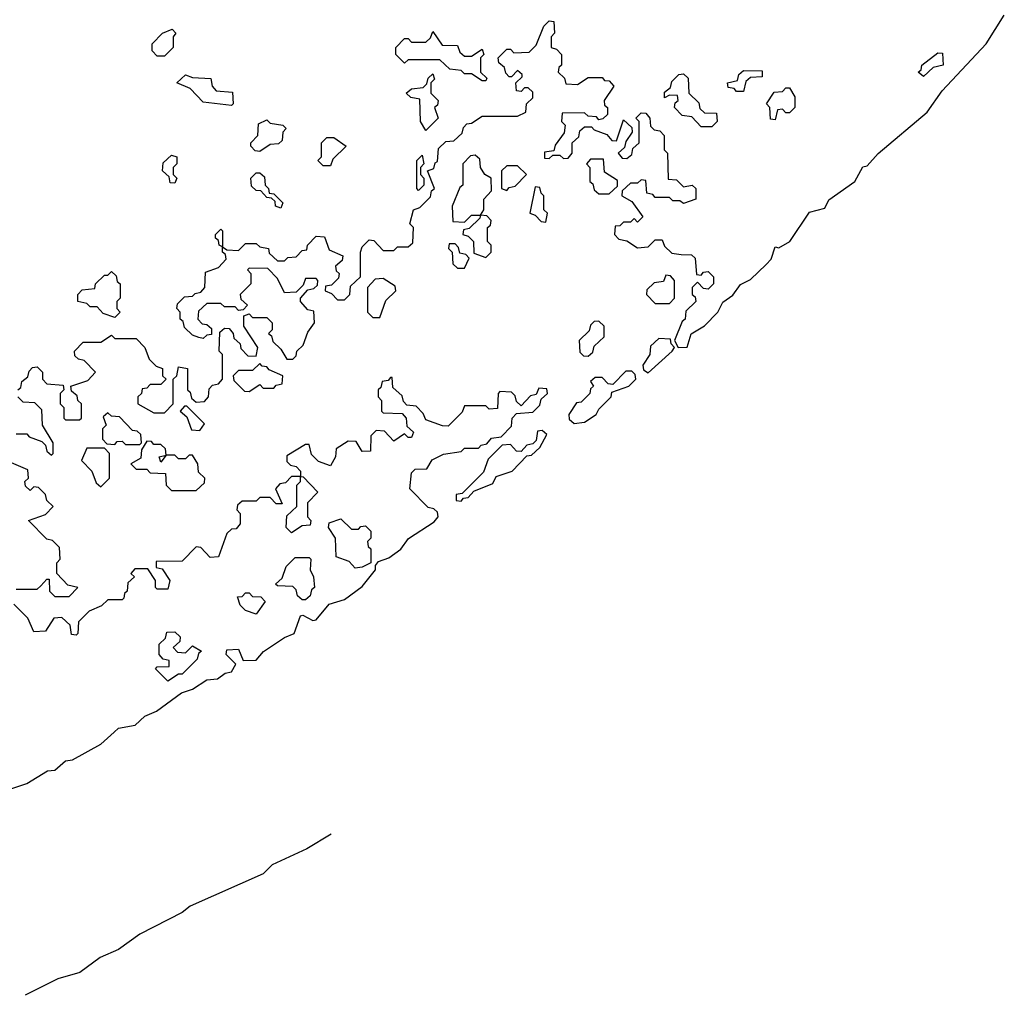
# Model space of a CAD drawing. Extents: x 2494118 to 2687960, y 757339 to 915227.
# Tile 183 of 256: x 2665465 to 2668254, y 777870 to 780634. Entities that reach past the tile are written whole.
import ezdxf

# ---------------------------------------------------------------- set-up
doc = ezdxf.new("R2010")
doc.units = 0

msp = doc.modelspace()

# ---------------------------------------------------------------- linework, layer by layer
at = {"layer": '0CON20XD'}
for points in [[(2665460, 779585), (2665468.3, 779591.7), (2665471.7, 779608.3), (2665488.3, 779621.7), (2665491.7, 779638.3), (2665501.7, 779648.3), (2665515, 779650), (2665530, 779635), (2665530, 779615), (2665541.7, 779601.7), (2665588.3, 779598.3), (2665590, 779585), (2665580, 779575), (2665580, 779545), (2665590, 779535), (2665590, 779505), (2665595, 779500), (2665635, 779500), (2665640, 779505), (2665640, 779545), (2665630, 779555), (2665628.3, 779568.3), (2665611.7, 779581.7), (2665610, 779595), (2665658.3, 779611.7), (2665680, 779635), (2665648.3, 779668.3), (2665631.7, 779671.7), (2665621.7, 779681.7), (2665620, 779695), (2665645, 779720), (2665695, 779720), (2665725, 779740), (2665735, 779730), (2665795, 779730), (2665820, 779705), (2665831.7, 779671.7), (2665851.7, 779651.7), (2665870, 779645), (2665870, 779625), (2665880, 779615), (2665865, 779600), (2665835, 779600), (2665825, 779590), (2665811.7, 779588.3), (2665810, 779575), (2665800, 779565), (2665800, 779545), (2665845, 779520), (2665875, 779520), (2665900, 779545), (2665900, 779615), (2665910, 779625), (2665915, 779650), (2665940, 779645), (2665940, 779585), (2665948.3, 779578.3), (2665951.7, 779561.7), (2665965, 779550), (2665988.3, 779551.7), (2666000, 779565), (2666001.7, 779588.3), (2666011.7, 779598.3), (2666028.3, 779601.7), (2666040, 779615), (2666040, 779685), (2666030, 779695), (2666031.7, 779748.3), (2666045, 779760), (2666058.3, 779758.3), (2666070, 779745), (2666071.7, 779731.7), (2666090, 779715), (2666091.7, 779701.7), (2666111.7, 779681.7), (2666135, 779680), (2666140, 779705), (2666100, 779765), (2666100, 779795), (2666115, 779800), (2666125, 779790), (2666165, 779790), (2666170, 779785), (2666180, 779775), (2666180, 779755), (2666170, 779745), (2666178.3, 779738.3), (2666181.7, 779721.7), (2666205, 779700), (2666221.7, 779671.7), (2666238.3, 779671.7), (2666248.3, 779681.7), (2666250, 779695), (2666268.3, 779711.7), (2666281.7, 779748.3), (2666300, 779775), (2666298.3, 779808.3), (2666281.7, 779811.7), (2666260, 779835), (2666260, 779845), (2666281.7, 779868.3), (2666298.3, 779871.7), (2666308.3, 779881.7), (2666310, 779895), (2666305, 779900), (2666275, 779900), (2666268.3, 779881.7), (2666248.3, 779861.7), (2666215, 779860), (2666195, 779900), (2666168.3, 779928.3), (2666115, 779930), (2666110, 779925), (2666120, 779915), (2666120, 779885), (2666090, 779855), (2666091.7, 779841.7), (2666110, 779825), (2666098.3, 779811.7), (2666085, 779810), (2666075, 779820), (2666045, 779820), (2666035, 779830), (2665995, 779830), (2665971.7, 779808.3), (2665970, 779785), (2665981.7, 779771.7), (2665995, 779770), (2666008.3, 779758.3), (2666008.3, 779741.7), (2665995, 779740), (2665985, 779730), (2665973, 779733), (2665955, 779740), (2665931.7, 779761.7), (2665928.3, 779778.3), (2665920, 779785), (2665920, 779805), (2665910, 779815), (2665911.7, 779828.3), (2665931.7, 779848.3), (2665955, 779850), (2665961.7, 779858.3), (2665978.3, 779861.7), (2665990, 779875), (2665991.7, 779918.3), (2666028.3, 779931.7), (2666050, 779955), (2666048.3, 779968.3), (2666040, 779975), (2666040, 779990), (2666030, 779995), (2666028.3, 780008.3), (2666020, 780015), (2666020, 780025), (2666035, 780040), (2666040, 780035), (2666040, 779990), (2666051.7, 779981.7), (2666085, 779980), (2666105, 780000), (2666135, 780000), (2666145, 779990), (2666170, 779985), (2666171.7, 779971.7), (2666195, 779950), (2666215, 779950), (2666225, 779960), (2666248.3, 779961.7), (2666265, 779980), (2666278.3, 779981.7), (2666280, 779995), (2666305, 780020), (2666328.3, 780018.3), (2666341.7, 779981.7), (2666380, 779965), (2666378.3, 779951.7), (2666360, 779935), (2666361.7, 779921.7), (2666370, 779915), (2666368.3, 779901.7), (2666348.3, 779881.7), (2666331.7, 779878.3), (2666330, 779865), (2666348.3, 779858.3), (2666365, 779840), (2666385, 779840), (2666400, 779855), (2666401.7, 779878.3), (2666430, 779905), (2666430, 779975), (2666435, 779990), (2666455, 780010), (2666468.3, 780008.3), (2666495, 779980), (2666525, 779980), (2666535, 779990), (2666565, 779990), (2666578.3, 780001.7), (2666580, 780045), (2666570, 780055), (2666580, 780095), (2666598.3, 780101.7), (2666628.3, 780131.7), (2666631.7, 780148.3), (2666640, 780155), (2666620, 780205), (2666638.3, 780211.7), (2666641.7, 780228.3), (2666648.3, 780231.7), (2666651.7, 780268.3), (2666671.7, 780288.3), (2666695, 780290), (2666718.3, 780311.7), (2666721.7, 780328.3), (2666731.7, 780338.3), (2666745, 780340), (2666775, 780360), (2666875, 780360), (2666898.3, 780371.7), (2666900, 780395), (2666918.3, 780411.7), (2666918.3, 780428.3), (2666905, 780440), (2666895, 780440), (2666885, 780430), (2666871.7, 780431.7), (2666870, 780455), (2666888.3, 780471.7), (2666888.3, 780478.3), (2666875, 780490), (2666858.3, 780471.7), (2666851.7, 780471.7), (2666841.7, 780481.7), (2666838.3, 780498.3), (2666821.7, 780511.7), (2666820, 780525), (2666845, 780550), (2666855, 780550), (2666865, 780540), (2666908.3, 780541.7), (2666928.3, 780561.7), (2666950, 780615), (2666965, 780630), (2666978.3, 780628.3), (2666980, 780595), (2666970, 780585), (2666970, 780555), (2666985, 780550), (2667000, 780535), (2667000, 780505), (2666991.7, 780498.3), (2666990, 780485), (2667008.3, 780468.3), (2667011.7, 780451.7), (2667045, 780450), (2667075, 780470), (2667115, 780470), (2667121.7, 780461.7), (2667135, 780460), (2667147.5, 780445), (2667120, 780405), (2667121.7, 780391.7), (2667130, 780385), (2667130, 780365), (2667117, 780353), (2667105, 780350), (2667098.3, 780358.3), (2667075, 780360), (2667065, 780370), (2667001.7, 780368.3), (2667000, 780345), (2667010, 780335), (2667007, 780313), (2666981.7, 780278.3), (2666978.3, 780261.7), (2666951.7, 780258.3), (2666951.7, 780241.7), (2666965, 780240), (2666975, 780250), (2666995, 780250), (2667005, 780240), (2667018.3, 780241.7), (2667030, 780255), (2667030, 780285), (2667048.3, 780301.7), (2667051.7, 780318.3), (2667065, 780330), (2667085, 780330), (2667091.7, 780321.7), (2667128.3, 780308.3), (2667141.7, 780291.7), (2667155, 780290), (2667175, 780350), (2667198.3, 780328.3), (2667200, 780315), (2667181.7, 780288.3), (2667178.3, 780271.7), (2667160, 780255), (2667171.7, 780241.7), (2667185, 780240), (2667198.3, 780251.7), (2667201.7, 780268.3), (2667220, 780285), (2667220, 780345), (2667210, 780355), (2667225, 780370), (2667238.3, 780368.3), (2667250, 780355), (2667251.7, 780331.7), (2667261.7, 780321.7), (2667278.3, 780318.3), (2667290, 780305), (2667290, 780265), (2667300, 780255), (2667301.7, 780181.7), (2667325, 780180), (2667345, 780160), (2667370, 780165), (2667380, 780155), (2667380, 780125), (2667345, 780112.5), (2667335, 780120), (2667315, 780120), (2667305, 780130), (2667265, 780130), (2667258.3, 780138.3), (2667241.7, 780141.7), (2667238.3, 780178.3), (2667225, 780180), (2667215, 780170), (2667195, 780170), (2667171.7, 780148.3), (2667170, 780135), (2667198.3, 780118.3), (2667230, 780075), (2667215, 780060), (2667205, 780070), (2667195, 780060), (2667175, 780060), (2667165, 780050), (2667151.7, 780048.3), (2667150, 780025), (2667161.7, 780011.7), (2667185, 780007.5), (2667215, 779987.5), (2667245, 779990), (2667265, 780010), (2667285, 780010), (2667291.7, 779991.7), (2667311.7, 779971.7), (2667338.3, 779968.3), (2667367.5, 779967.5), (2667378.3, 779958.3), (2667381.7, 779911.7), (2667395, 779910), (2667401.7, 779918.3), (2667415, 779920), (2667430, 779905), (2667430, 779885), (2667415, 779870), (2667401.7, 779871.7), (2667385, 779890), (2667370, 779875), (2667370, 779855), (2667378.3, 779848.3), (2667380, 779835), (2667351.7, 779808.3), (2667350, 779785), (2667341.7, 779778.3), (2667320, 779725), (2667330, 779705), (2667355, 779706.2), (2667366.4, 779743.6), (2667405, 779766.7), (2667442.5, 779805), (2667456.2, 779833.8), (2667485, 779853.3), (2667506.2, 779883.8), (2667535, 779897.5), (2667579.6, 779940.5), (2667593.3, 779955), (2667605, 779990), (2667615, 779987.5), (2667646.2, 780005), (2667701.7, 780088.3), (2667745, 780100), (2667756.7, 780123.3), (2667830, 780175), (2667853.3, 780216.7), (2667865, 780220), (2667896, 780254), (2668035, 780371.2), (2668078, 780432), (2668202.5, 780565), (2668253.6, 780646.4)], [(2665875, 780530), (2665855, 780530), (2665840, 780545), (2665840, 780565), (2665870, 780595), (2665897, 780607), (2665907.5, 780595), (2665900, 780585), (2665900, 780555), (2665875, 780530)], [(2666785, 780460), (2666775, 780460), (2666745, 780480), (2666725, 780480), (2666715, 780490), (2666683, 780493), (2666655, 780520), (2666565, 780520), (2666555, 780510), (2666530, 780535), (2666530, 780555), (2666555, 780580), (2666565, 780580), (2666575, 780570), (2666615, 780570), (2666628.3, 780581.7), (2666635, 780600), (2666661.7, 780561.7), (2666705, 780560), (2666711.7, 780541.7), (2666725, 780530), (2666745, 780530), (2666775, 780550), (2666780, 780535), (2666770, 780525), (2666770, 780485), (2666788.3, 780468.3), (2666785, 780460)], [(2668025, 780472.5), (2668010, 780485), (2668018.3, 780491.7), (2668020, 780505), (2668065, 780540), (2668078.3, 780538.3), (2668080, 780505), (2668051.7, 780498.3), (2668025, 780472.5)], [(2667515, 780430), (2667495, 780430), (2667488.3, 780438.3), (2667471.7, 780441.7), (2667470, 780455), (2667498.3, 780461.7), (2667501.7, 780478.3), (2667515, 780490), (2667568.3, 780488.3), (2667568.3, 780471.7), (2667535, 780470), (2667521.7, 780458.3), (2667515, 780430)], [(2666065, 780390), (2665985, 780400), (2665948.3, 780438.3), (2665910, 780455), (2665935, 780477.5), (2665955, 780470), (2666007, 780467), (2666010, 780445), (2666021.7, 780431.7), (2666068.3, 780428.3), (2666070, 780395), (2666065, 780390)], [(2666615, 780320), (2666600, 780345), (2666598.3, 780408.3), (2666573, 780413), (2666560, 780425), (2666575, 780437.5), (2666608.3, 780441.7), (2666618.3, 780451.7), (2666621.7, 780468.3), (2666635, 780480), (2666640, 780465), (2666630, 780455), (2666630, 780425), (2666650, 780405), (2666648.3, 780391.7), (2666640, 780385), (2666650, 780355), (2666615, 780320)], [(2667425, 780330), (2667395, 780330), (2667368.3, 780358.3), (2667341.7, 780361.7), (2667320, 780385), (2667321.7, 780398.3), (2667330, 780405), (2667328.3, 780418.3), (2667305, 780420), (2667291.7, 780411.7), (2667291.7, 780428.3), (2667308.3, 780441.7), (2667311.7, 780458.3), (2667331.7, 780478.3), (2667345, 780480), (2667358.3, 780468.3), (2667360, 780425), (2667388.3, 780398.3), (2667391.7, 780381.7), (2667405, 780370), (2667438.3, 780368.3), (2667440, 780345), (2667425, 780330)], [(2667605, 780350), (2667591.7, 780351.7), (2667590, 780385), (2667580, 780395), (2667601.7, 780428.3), (2667625, 780430), (2667635, 780440), (2667645, 780440), (2667660, 780415), (2667660, 780385), (2667645, 780370), (2667635, 780370), (2667625, 780380), (2667611.7, 780378.3), (2667605, 780350)], [(2666145, 780260), (2666131.7, 780261.7), (2666120, 780275), (2666120, 780285), (2666140, 780305), (2666141.7, 780338.3), (2666165, 780350), (2666175, 780340), (2666210, 780335), (2666220, 780325), (2666210, 780315), (2666208.3, 780291.7), (2666198.3, 780281.7), (2666175, 780280), (2666145, 780260)], [(2666345, 780220), (2666325, 780220), (2666310, 780235), (2666320, 780245), (2666320, 780285), (2666335, 780300), (2666355, 780300), (2666390, 780275), (2666351.7, 780238.3), (2666345, 780220)], [(2665905, 780170), (2665891.7, 780171.7), (2665888.3, 780188.3), (2665870, 780205), (2665871.7, 780228.3), (2665895, 780250), (2665910, 780245), (2665910, 780225), (2665900, 780215), (2665900, 780195), (2665910, 780185), (2665905, 780170)], [(2666595, 780150), (2666590, 780155), (2666590, 780235), (2666605, 780250), (2666610, 780225), (2666600, 780215), (2666600, 780195), (2666610, 780185), (2666610, 780165), (2666595, 780150)], [(2666725, 780060), (2666745, 780080), (2666770, 780080), (2666780, 780095), (2666780, 780125), (2666801.7, 780148.3), (2666800, 780185), (2666782.5, 780195), (2666770, 780215), (2666768.3, 780238.3), (2666755, 780250), (2666741.7, 780248.3), (2666720, 780225), (2666720, 780165), (2666711.7, 780158.3), (2666690, 780105), (2666691.7, 780061.7), (2666725, 780060)], [(2667135, 780140), (2667158.3, 780161.7), (2667158.3, 780178.3), (2667121.7, 780201.7), (2667118.3, 780238.3), (2667081.7, 780238.3), (2667070, 780225), (2667080, 780215), (2667080, 780175), (2667088.3, 780168.3), (2667091.7, 780151.7), (2667105, 780140), (2667135, 780140)], [(2666845, 780150), (2666851.7, 780158.3), (2666868.3, 780161.7), (2666900, 780195), (2666875, 780220), (2666845, 780220), (2666830, 780205), (2666830, 780155), (2666845, 780150)], [(2666205, 780100), (2666190, 780105), (2666188.3, 780118.3), (2666178.3, 780128.3), (2666165, 780130), (2666148.3, 780148.3), (2666135, 780150), (2666121.7, 780161.7), (2666120, 780185), (2666135, 780200), (2666145, 780200), (2666158.3, 780188.3), (2666160, 780165), (2666170, 780155), (2666171.7, 780141.7), (2666185, 780140), (2666210, 780115), (2666205, 780100)], [(2666955, 780060), (2666960, 780085), (2666950, 780095), (2666950, 780135), (2666941.7, 780141.7), (2666938.3, 780158.3), (2666925, 780160), (2666910, 780085), (2666925, 780080), (2666941.7, 780061.7), (2666955, 780060)], [(2666785, 779960), (2666800, 779975), (2666800, 779995), (2666790, 780005), (2666790, 780045), (2666798.3, 780051.7), (2666800, 780065), (2666788.3, 780078.3), (2666770, 780080), (2666768.3, 780071.7), (2666738.3, 780041.7), (2666721.7, 780038.3), (2666720, 780025), (2666735, 780020), (2666750, 780005), (2666751.7, 779971.7), (2666785, 779960)], [(2666725, 779930), (2666738.3, 779958.3), (2666728.3, 779968.3), (2666711.7, 779971.7), (2666708.3, 779988.3), (2666698.3, 779998.3), (2666681.7, 779998.3), (2666680, 779985), (2666690, 779975), (2666691.7, 779941.7), (2666705, 779930), (2666725, 779930)], [(2665735, 779790), (2665701.7, 779801.7), (2665685, 779820), (2665665, 779820), (2665655, 779830), (2665630, 779835), (2665630, 779855), (2665641.7, 779868.3), (2665678.3, 779871.7), (2665680, 779885), (2665705, 779910), (2665715, 779910), (2665725, 779920), (2665738.3, 779908.3), (2665741.7, 779891.7), (2665750, 779885), (2665750, 779845), (2665740, 779835), (2665740, 779815), (2665750, 779805), (2665735, 779790)], [(2666485, 779790), (2666501.7, 779838.3), (2666530, 779865), (2666528.3, 779878.3), (2666495, 779900), (2666471.7, 779898.3), (2666450, 779875), (2666450, 779805), (2666465, 779790), (2666485, 779790)], [(2667305, 779830), (2667320, 779845), (2667320, 779895), (2667308.3, 779908.3), (2667295, 779910), (2667288.3, 779891.7), (2667261.7, 779888.3), (2667241.7, 779868.3), (2667240, 779855), (2667265, 779830), (2667305, 779830)], [(2667075, 779680), (2667088.3, 779691.7), (2667091.7, 779708.3), (2667120, 779735), (2667120, 779765), (2667105, 779780), (2667091.7, 779778.3), (2667081.7, 779768.3), (2667078.3, 779751.7), (2667050, 779725), (2667051.7, 779691.7), (2667061.7, 779681.7), (2667075, 779680)], [(2667245, 779633.3), (2667313.3, 779695), (2667320, 779705), (2667310, 779715), (2667308.3, 779728.3), (2667275, 779730), (2667251.7, 779708.3), (2667250, 779685), (2667230, 779655), (2667231.7, 779641.7), (2667245, 779633.3)], [(2666115, 779580), (2666145, 779600), (2666155, 779590), (2666185, 779590), (2666191.7, 779598.3), (2666208.3, 779601.7), (2666210, 779625), (2666171.7, 779641.7), (2666165, 779650), (2666151.7, 779651.7), (2666145, 779660), (2666125, 779640), (2666085, 779640), (2666070, 779625), (2666071.7, 779611.7), (2666101.7, 779581.7), (2666115, 779580)], [(2665429.3, 778450.7), (2665485, 778470), (2665544.2, 778505.8), (2665565, 778508), (2665595, 778533.8), (2665615, 778536.7), (2665695, 778581.2), (2665732.5, 778615), (2665745, 778626.7), (2665792.5, 778635), (2665819.3, 778660.7), (2665852.5, 778675), (2665923, 778727), (2665955, 778737.5), (2665995, 778763.3), (2666025, 778766.2), (2666047.1, 778782.9), (2666065, 778786.7), (2666077.5, 778807.5), (2666050, 778835), (2666051.7, 778848.3), (2666085, 778850), (2666098.3, 778818.3), (2666135, 778819.4), (2666155.7, 778844.3), (2666215, 778883.8), (2666242.5, 778895), (2666260, 778945), (2666267, 778947), (2666295, 778931.2), (2666305, 778933.8), (2666341.7, 778978.3), (2666385, 778991.2), (2666435, 779028), (2666472.5, 779075), (2666472.5, 779087.5), (2666481.7, 779098.3), (2666510.7, 779109.3), (2666545, 779133.3), (2666566.4, 779163.6), (2666639.3, 779210.7), (2666650, 779225), (2666648.3, 779238.3), (2666638.3, 779248.3), (2666621.7, 779251.7), (2666570, 779305), (2666575, 779350), (2666585, 779360), (2666618.3, 779361.7), (2666633.6, 779386.4), (2666665, 779402.5), (2666715, 779410), (2666725, 779420), (2666765, 779420), (2666771.7, 779428.3), (2666788.3, 779431.7), (2666801.7, 779448.3), (2666828.3, 779451.7), (2666858.3, 779481.7), (2666860, 779505), (2666871.7, 779518.3), (2666918.3, 779521.7), (2666938.3, 779541.7), (2666941.7, 779558.3), (2666960, 779575), (2666958.3, 779588.3), (2666935, 779590), (2666928.3, 779571.7), (2666911.7, 779568.3), (2666885, 779540), (2666871.7, 779551.7), (2666868.3, 779568.3), (2666858.3, 779578.3), (2666825, 779580), (2666820, 779575), (2666818.3, 779531.7), (2666795, 779530), (2666785, 779540), (2666725, 779540), (2666718.3, 779521.7), (2666678.3, 779481.7), (2666663, 779483), (2666615, 779500), (2666608.3, 779518.3), (2666588.3, 779538.3), (2666561.7, 779541.7), (2666551.7, 779551.7), (2666548.3, 779568.3), (2666521.7, 779591.7), (2666520, 779620), (2666515, 779620), (2666508.3, 779611.7), (2666491.7, 779608.3), (2666488.3, 779591.7), (2666480, 779585), (2666480, 779565), (2666490, 779555), (2666490, 779525), (2666495, 779520), (2666548.3, 779518.3), (2666560, 779505), (2666561.7, 779481.7), (2666580, 779465), (2666575, 779450), (2666565, 779450), (2666555, 779460), (2666525, 779440), (2666498.3, 779468.3), (2666475, 779470), (2666460, 779455), (2666458.3, 779411.7), (2666435, 779410), (2666418.3, 779438.3), (2666395, 779440), (2666361.7, 779418.3), (2666360, 779395), (2666345, 779370), (2666311.7, 779381.7), (2666291.7, 779401.7), (2666285, 779430), (2666275, 779430), (2666221.7, 779398.3), (2666221.7, 779381.7), (2666231.7, 779371.7), (2666248.3, 779368.3), (2666260, 779355), (2666260, 779340), (2666268.3, 779338.3), (2666310, 779295), (2666280, 779265), (2666280, 779225), (2666290, 779215), (2666288.3, 779201.7), (2666265, 779200), (2666235, 779180), (2666220, 779195), (2666221.7, 779228.3), (2666250, 779255), (2666250, 779315), (2666260, 779325), (2666260, 779340), (2666235, 779340), (2666218.3, 779321.7), (2666201.7, 779318.3), (2666190, 779305), (2666208.3, 779261.7), (2666191.7, 779261.7), (2666175, 779280), (2666145, 779280), (2666135, 779270), (2666095, 779270), (2666081.7, 779258.3), (2666080, 779245), (2666090, 779235), (2666090, 779205), (2666078.3, 779191.7), (2666065, 779190), (2666051.7, 779178.3), (2666028.3, 779111.7), (2666005, 779110), (2665978.3, 779138.3), (2665965, 779140), (2665925, 779100), (2665851.7, 779098.3), (2665851.7, 779081.7), (2665868.3, 779078.3), (2665890, 779045), (2665885, 779020), (2665855, 779020), (2665850, 779025), (2665850, 779045), (2665828.3, 779078.3), (2665791.7, 779078.3), (2665780, 779065), (2665790, 779055), (2665771.7, 779038.3), (2665770, 779015), (2665761.7, 779008.3), (2665760, 778995), (2665755, 778990), (2665715, 778990), (2665697, 778973), (2665661.7, 778958.3), (2665631.7, 778928.3), (2665630, 778895), (2665625, 778890), (2665611.7, 778891.7), (2665608.3, 778918.3), (2665585, 778940), (2665561.7, 778938.3), (2665538.3, 778901.7), (2665505, 778900), (2665488.3, 778938.3), (2665448.3, 778978.3)], [(2667035, 779490), (2667065, 779493.3), (2667097.5, 779515), (2667105, 779530), (2667140, 779565), (2667141.7, 779578.3), (2667190, 779595), (2667210, 779615), (2667208.3, 779628.3), (2667198.3, 779638.3), (2667181.7, 779638.3), (2667145, 779600), (2667131.7, 779601.7), (2667115, 779620), (2667095, 779620), (2667081.7, 779608.3), (2667090, 779595), (2667081.7, 779588.3), (2667080, 779575), (2667055, 779550), (2667041.7, 779548.3), (2667020, 779515), (2667021.7, 779501.7), (2667035, 779490)], [(2665455, 779460), (2665485, 779460), (2665491.7, 779451.7), (2665528.3, 779438.3), (2665538.3, 779428.3), (2665541.7, 779411.7), (2665555, 779400), (2665560, 779405), (2665560, 779435), (2665530, 779485), (2665528.3, 779528.3), (2665508.3, 779548.3), (2665475, 779550), (2665460, 779565)], [(2665975, 779470), (2665988.3, 779488.3), (2665938.3, 779538.3), (2665931.7, 779538.3), (2665920, 779525), (2665938.3, 779508.3), (2665951.7, 779471.7), (2665975, 779470)], [(2665805, 779430), (2665810, 779435), (2665808.3, 779458.3), (2665798.3, 779468.3), (2665785, 779470), (2665748.3, 779508.3), (2665725, 779510), (2665715, 779520), (2665701.7, 779508.3), (2665710, 779485), (2665700, 779475), (2665700, 779445), (2665711.7, 779431.7), (2665735, 779430), (2665741.7, 779438.3), (2665755, 779440), (2665765, 779430), (2665805, 779430)], [(2666715, 779270), (2666721.7, 779278.3), (2666735, 779280), (2666751.7, 779298.3), (2666805, 779320), (2666815, 779340), (2666860, 779355), (2666901.7, 779398.3), (2666915, 779400), (2666938.3, 779421.7), (2666958.3, 779458.3), (2666945, 779470), (2666931.7, 779468.3), (2666928.3, 779441.7), (2666918.3, 779431.7), (2666901.7, 779428.3), (2666885, 779410), (2666871.7, 779411.7), (2666855, 779430), (2666831.7, 779428.3), (2666791.7, 779388.3), (2666778.3, 779351.7), (2666718.3, 779291.7), (2666701.7, 779288.3), (2666701.7, 779271.7), (2666715, 779270)], [(2665965, 779300), (2665988.3, 779321.7), (2665990, 779335), (2665971.7, 779351.7), (2665970, 779375), (2665955, 779400), (2665945, 779400), (2665935, 779390), (2665915, 779390), (2665905, 779400), (2665880, 779400), (2665865, 779380), (2665860, 779395), (2665880, 779400), (2665878.3, 779418.3), (2665865, 779430), (2665845, 779430), (2665838.3, 779438.3), (2665825, 779440), (2665810, 779415), (2665808.3, 779391.7), (2665780, 779375), (2665795, 779360), (2665825, 779360), (2665835, 779350), (2665878.3, 779348.3), (2665880, 779315), (2665895, 779300), (2665965, 779300)], [(2665695, 779310), (2665720, 779335), (2665720, 779405), (2665705, 779420), (2665655, 779420), (2665640, 779385), (2665670, 779355), (2665681.7, 779321.7), (2665695, 779310)], [(2665525, 779030), (2665541.7, 779048.3), (2665548.3, 779048.3), (2665550, 779015), (2665565, 779000), (2665605, 779000), (2665630, 779025), (2665601.7, 779031.7), (2665570, 779065), (2665570, 779095), (2665580, 779105), (2665578.3, 779138.3), (2665558.3, 779158.3), (2665541.7, 779161.7), (2665490, 779215), (2665538.3, 779231.7), (2665560, 779255), (2665541.7, 779271.7), (2665538.3, 779288.3), (2665518.3, 779308.3), (2665505, 779310), (2665495, 779300), (2665481.7, 779311.7), (2665480, 779325), (2665490, 779335), (2665488.3, 779358.3), (2665441.7, 779378.3)], [(2666415, 779080), (2666398.3, 779098.3), (2666361.7, 779111.7), (2666360, 779165), (2666340, 779195), (2666341.7, 779208.3), (2666375, 779220), (2666405, 779190), (2666425, 779190), (2666431.7, 779198.3), (2666445, 779200), (2666460, 779185), (2666460, 779165), (2666450, 779155), (2666451.7, 779141.7), (2666460, 779135), (2666460, 779095), (2666435, 779082.5), (2666415, 779080)], [(2666275, 778990), (2666265, 778990), (2666251.7, 779001.7), (2666248.3, 779018.3), (2666238.3, 779028.3), (2666195, 779030), (2666190, 779035), (2666208.3, 779051.7), (2666220, 779085), (2666245, 779110), (2666285, 779110), (2666290, 779105), (2666287.5, 779075), (2666297.5, 779055), (2666300, 779025), (2666291.7, 779018.3), (2666288.3, 779001.7), (2666275, 778990)], [(2665455, 779020), (2665515, 779020), (2665525, 779030)], [(2666135, 778950), (2666105, 778960), (2666090, 778975), (2666081.7, 778998.3), (2666095, 779000), (2666105, 779010), (2666115, 779010), (2666125, 779000), (2666148.3, 778998.3), (2666160, 778985), (2666135, 778950)], [(2665885, 778760), (2665850, 778795), (2665855, 778800), (2665888.3, 778801.7), (2665888.3, 778818.3), (2665871.7, 778821.7), (2665860, 778835), (2665860, 778865), (2665878.3, 778881.7), (2665881.7, 778898.3), (2665905, 778900), (2665920, 778885), (2665918.3, 778871.7), (2665900, 778855), (2665911.7, 778841.7), (2665935, 778840), (2665955, 778860), (2665980, 778845), (2665971.7, 778838.3), (2665968.3, 778821.7), (2665925, 778780), (2665915, 778780), (2665885, 778760)], [(2666347.7, 778326.5), (2666278, 778285), (2666180.6, 778239.4), (2666155, 778214.5), (2665947.7, 778122.4), (2665925, 778104.6), (2665805, 778042.9), (2665745, 777999.4), (2665693.2, 777976.8), (2665636, 777935), (2665573, 777917), (2665480.5, 777870)]]:
    msp.add_lwpolyline(points, dxfattribs=at)

doc.saveas('drawing.dxf')
